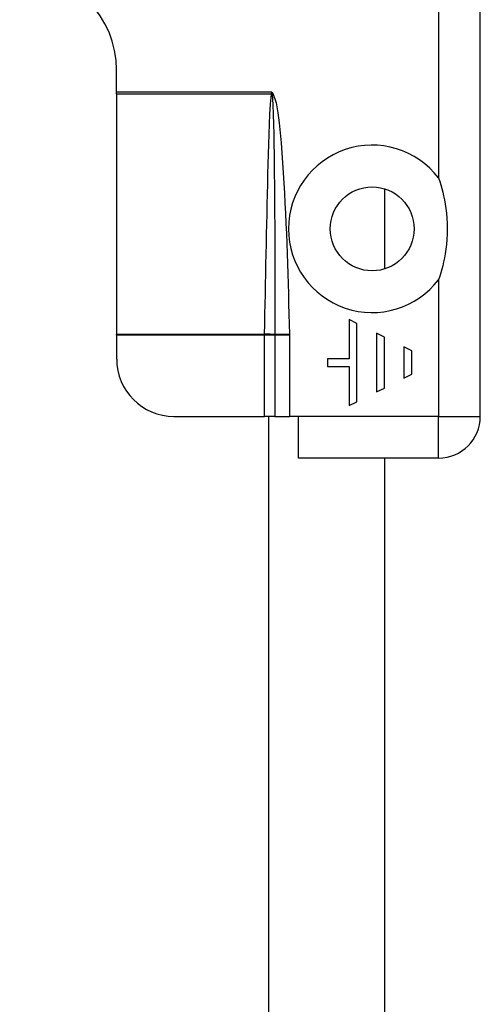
# Model space of a CAD drawing. Header units: inches. Extents: x 4 to 114, y 7 to 59.
# Tile 73 of 98: x 25.643 to 26.593, y 35.421 to 37.45. Entities that reach past the tile are written whole.
import ezdxf

# ---------------------------------------------------------------- set-up
doc = ezdxf.new("R2010")
doc.units = ezdxf.units.IN
doc.header["$MEASUREMENT"] = 0
doc.layers.add('Visible Edges(ANSI)', color=7, linetype='Continuous', lineweight=25)
doc.layers.add('Visible Tangent Edges(ANSI)', color=7, linetype='Continuous', lineweight=25)

msp = doc.modelspace()

# ---------------------------------------------------------------- linework, layer by layer
at = {"layer": 'Visible Edges(ANSI)'}
for p, q in [((26.593, 36.6324), (26.593, 38.2104)), ((25.843, 37.3004), (25.843, 37.3464)), ((25.843, 37.2963), (25.843, 37.3004)), ((25.843, 37.2963), (25.843, 36.801)), ((26.3952, 37.1017), (26.3952, 36.936)), ((26.3225, 36.8321), (26.3225, 36.7513)), ((26.3386, 36.824), (26.3225, 36.8321)), ((26.3386, 36.6626), (26.3386, 36.824)), ((25.843, 36.7995), (25.843, 36.801)), ((25.843, 36.7995), (25.843, 36.7505)), ((26.379, 36.8038), (26.379, 36.6827)), ((26.3951, 36.7957), (26.379, 36.8038)), ((26.3951, 36.6908), (26.3951, 36.7957)), ((26.4355, 36.7756), (26.4355, 36.711)), ((26.4516, 36.7675), (26.4355, 36.7756)), ((26.4516, 36.7191), (26.4516, 36.7675)), ((26.2781, 36.7513), (26.2781, 36.7352)), ((26.3225, 36.7513), (26.2781, 36.7513)), ((26.2781, 36.7352), (26.3225, 36.7352)), ((26.3225, 36.7352), (26.3225, 36.6545)), ((26.4355, 36.711), (26.4516, 36.7191)), ((26.379, 36.6827), (26.3951, 36.6908)), ((26.3225, 36.6545), (26.3386, 36.6626)), ((25.9612, 36.6324), (26.148, 36.6324)), ((26.1691, 36.6324), (26.148, 36.6324)), ((26.156, 36.6324), (26.156, 35.0859)), ((26.1691, 36.6324), (26.1992, 36.6324)), ((26.218, 36.6324), (26.1992, 36.6324)), ((26.218, 36.5464), (26.218, 36.6324)), ((26.507, 36.5464), (26.218, 36.5464)), ((26.3952, 36.5464), (26.3952, 35.1719))]:
    msp.add_line(p, q, dxfattribs=at)
at = {"layer": 'Visible Edges(ANSI)', "flags": 128}
msp.add_lwpolyline([(26.507, 37.1239), (26.5094, 37.1167), (26.5116, 37.1094), (26.5137, 37.1021), (26.5155, 37.0948), (26.5173, 37.0871), (26.5191, 37.0788), (26.5206, 37.07), (26.522, 37.0608), (26.5232, 37.051), (26.5241, 37.0407), (26.5247, 37.03), (26.5249, 37.0189), (26.5247, 37.0077), (26.5241, 36.997), (26.5232, 36.9867), (26.522, 36.977), (26.5206, 36.9677), (26.5191, 36.9589), (26.5173, 36.9507), (26.5155, 36.9429), (26.5137, 36.9356), (26.5116, 36.9283), (26.5094, 36.9211), (26.507, 36.9139)], dxfattribs=at)
at = {"layer": 'Visible Edges(ANSI)'}
msp.add_circle((26.37, 37.0189), 0.0866, dxfattribs=at)
for centre, radius, start, end in [((25.643, 37.3464), 0.2, 0, 90), ((25.9612, 36.7505), 0.1181, 180, 270), ((26.507, 36.6324), 0.086, 270, 0)]:
    msp.add_arc(centre, radius, start, end, dxfattribs=at)
at = {"layer": 'Visible Tangent Edges(ANSI)'}
for p, q in [((26.507, 37.9161), (26.507, 37.1239)), ((26.163, 37.3004), (25.843, 37.3004)), ((26.1625, 37.2969), (26.163, 37.3004)), ((26.163, 37.3004), (26.1651, 37.2982)), ((26.163, 37.3004), (26.1635, 37.2968)), ((26.1623, 37.2963), (25.843, 37.2963)), ((26.1651, 37.2982), (26.1635, 37.2968)), ((26.507, 36.9139), (26.507, 36.6324)), ((26.148, 36.801), (25.843, 36.801)), ((26.148, 36.7995), (25.843, 36.7995)), ((26.148, 36.6324), (26.148, 36.7995)), ((26.1691, 36.7995), (26.148, 36.7995)), ((26.1992, 36.8018), (26.1691, 36.8011)), ((26.1691, 36.7995), (26.1691, 36.6324)), ((26.1992, 36.7995), (26.1691, 36.7995)), ((26.1992, 36.7995), (26.1992, 36.6324)), ((26.507, 36.6324), (26.218, 36.6324)), ((26.507, 36.6324), (26.593, 36.6324)), ((26.507, 36.5464), (26.507, 36.6324))]:
    msp.add_line(p, q, dxfattribs=at)
at = {"layer": 'Visible Tangent Edges(ANSI)', "flags": 128}
for points in [[(26.1481, 36.802), (26.1485, 36.8226), (26.1489, 36.8432), (26.1493, 36.8638), (26.1497, 36.8844), (26.1501, 36.905), (26.1505, 36.9256), (26.151, 36.9462), (26.1514, 36.9669), (26.1518, 36.9875), (26.1523, 37.0081), (26.1527, 37.0287), (26.1532, 37.0493), (26.1536, 37.0699), (26.1541, 37.0905), (26.1546, 37.1111), (26.1551, 37.1317), (26.1557, 37.1523), (26.1563, 37.1729), (26.1569, 37.1935), (26.1575, 37.2141), (26.1583, 37.2347), (26.1592, 37.2553), (26.1603, 37.2759), (26.1623, 37.2963)], [(26.1623, 37.2963), (26.1623, 37.2964), (26.1623, 37.2964), (26.1623, 37.2964), (26.1624, 37.2964), (26.1624, 37.2965), (26.1624, 37.2965), (26.1624, 37.2965), (26.1624, 37.2965), (26.1624, 37.2966), (26.1624, 37.2966), (26.1624, 37.2966), (26.1624, 37.2966), (26.1624, 37.2967), (26.1624, 37.2967), (26.1624, 37.2967), (26.1624, 37.2967), (26.1624, 37.2968), (26.1624, 37.2968), (26.1624, 37.2968), (26.1625, 37.2968), (26.1625, 37.2969), (26.1625, 37.2969), (26.1625, 37.2969), (26.1625, 37.2969)], [(26.1635, 37.2968), (26.1636, 37.2968), (26.1636, 37.2967), (26.1636, 37.2967), (26.1636, 37.2967), (26.1636, 37.2966), (26.1636, 37.2966), (26.1636, 37.2966), (26.1636, 37.2965), (26.1636, 37.2965), (26.1636, 37.2965), (26.1637, 37.2964), (26.1637, 37.2964), (26.1637, 37.2964), (26.1637, 37.2963), (26.1637, 37.2963), (26.1637, 37.2963), (26.1637, 37.2962), (26.1637, 37.2962), (26.1637, 37.2962), (26.1637, 37.2961), (26.1637, 37.2961), (26.1637, 37.2961), (26.1637, 37.296), (26.1637, 37.296)], [(26.1637, 37.296), (26.1652, 37.2755), (26.1659, 37.2549), (26.1665, 37.2343), (26.1669, 37.2137), (26.1673, 37.1931), (26.1676, 37.1724), (26.1679, 37.1518), (26.1682, 37.1312), (26.1684, 37.1106), (26.1686, 37.0899), (26.1687, 37.0693), (26.1688, 37.0487), (26.169, 37.0281), (26.169, 37.0074), (26.1691, 36.9868), (26.1692, 36.9662), (26.1692, 36.9455), (26.1692, 36.9249), (26.1693, 36.9043), (26.1693, 36.8837), (26.1692, 36.863), (26.1692, 36.8424), (26.1692, 36.8218), (26.1691, 36.8011)], [(26.1651, 37.2982), (26.1718, 37.2787), (26.1753, 37.2582), (26.178, 37.2376), (26.1802, 37.2169), (26.1821, 37.1962), (26.1838, 37.1755), (26.1853, 37.1547), (26.1867, 37.134), (26.1879, 37.1133), (26.1891, 37.0925), (26.1902, 37.0718), (26.1912, 37.051), (26.1921, 37.0302), (26.193, 37.0095), (26.1938, 36.9887), (26.1946, 36.9679), (26.1953, 36.9472), (26.196, 36.9264), (26.1966, 36.9056), (26.1972, 36.8849), (26.1977, 36.8641), (26.1982, 36.8433), (26.1987, 36.8225), (26.1992, 36.8018)], [(26.148, 36.801), (26.148, 36.801), (26.148, 36.8011), (26.1481, 36.8011), (26.1481, 36.8012), (26.1481, 36.8012), (26.1481, 36.8013), (26.1481, 36.8013), (26.1481, 36.8013), (26.1481, 36.8014), (26.1481, 36.8014), (26.1481, 36.8015), (26.1481, 36.8015), (26.1481, 36.8016), (26.1481, 36.8016), (26.1481, 36.8016), (26.1481, 36.8017), (26.1481, 36.8017), (26.1481, 36.8018), (26.1481, 36.8018), (26.1481, 36.8018), (26.1481, 36.8019), (26.1481, 36.8019), (26.1481, 36.802), (26.1481, 36.802)], [(26.148, 36.7995), (26.148, 36.7996), (26.148, 36.7997), (26.148, 36.7997), (26.148, 36.7998), (26.148, 36.7998), (26.148, 36.7999), (26.148, 36.8), (26.148, 36.8), (26.148, 36.8001), (26.148, 36.8001), (26.148, 36.8002), (26.148, 36.8003), (26.148, 36.8003), (26.148, 36.8004), (26.148, 36.8005), (26.148, 36.8005), (26.148, 36.8006), (26.148, 36.8006), (26.148, 36.8007), (26.148, 36.8008), (26.148, 36.8008), (26.148, 36.8009), (26.148, 36.8009), (26.148, 36.801)], [(26.1691, 36.8011), (26.1691, 36.8011), (26.1691, 36.801), (26.1691, 36.801), (26.1691, 36.8009), (26.1691, 36.8008), (26.1691, 36.8008), (26.1691, 36.8007), (26.1691, 36.8007), (26.1691, 36.8006), (26.1691, 36.8006), (26.1691, 36.8005), (26.1691, 36.8004), (26.1691, 36.8004), (26.1691, 36.8003), (26.1691, 36.8003), (26.1691, 36.8002), (26.1691, 36.8002), (26.1691, 36.8001), (26.1691, 36.8), (26.1691, 36.8), (26.1691, 36.7999), (26.1691, 36.7999), (26.1691, 36.7998), (26.1691, 36.7998)], [(26.1691, 36.7998), (26.1691, 36.7997), (26.1691, 36.7997), (26.1691, 36.7997), (26.1691, 36.7997), (26.1691, 36.7997), (26.1691, 36.7997), (26.1691, 36.7997), (26.1691, 36.7997), (26.1691, 36.7997), (26.1691, 36.7997), (26.1691, 36.7997), (26.1691, 36.7996), (26.1691, 36.7996), (26.1691, 36.7996), (26.1691, 36.7996), (26.1691, 36.7996), (26.1691, 36.7996), (26.1691, 36.7996), (26.1691, 36.7996), (26.1691, 36.7996), (26.1691, 36.7996), (26.1691, 36.7995), (26.1691, 36.7995), (26.1691, 36.7995)], [(26.1992, 36.8018), (26.1992, 36.8017), (26.1992, 36.8016), (26.1992, 36.8015), (26.1992, 36.8014), (26.1992, 36.8013), (26.1992, 36.8012), (26.1992, 36.8011), (26.1992, 36.801), (26.1992, 36.8009), (26.1992, 36.8008), (26.1992, 36.8007), (26.1992, 36.8006), (26.1992, 36.8005), (26.1992, 36.8005), (26.1992, 36.8004), (26.1992, 36.8003), (26.1992, 36.8002), (26.1992, 36.8001), (26.1992, 36.8), (26.1992, 36.7999), (26.1992, 36.7998), (26.1992, 36.7997), (26.1992, 36.7996), (26.1992, 36.7995)]]:
    msp.add_lwpolyline(points, dxfattribs=at)
at = {"layer": 'Visible Tangent Edges(ANSI)'}
msp.add_arc((26.37, 37.0189), 0.1726, 37.4694, 322.5306, dxfattribs=at)
for centre, major_axis, ratio, start_param, end_param in [((26.1623, 37.295), (0.0268, -0.0064), 0.046335, 1.529501, 1.581839), ((26.1625, 37.2958), (-0.0273, 0.0034), 0.040384, 4.678033, 4.7174), ((26.148, 36.7997), (0.0275, -0.001), 0.047596, 0.702205, 1.572575), ((26.1481, 36.8007), (-0.0276, 0.0005), 0.04762, 3.844737, 4.713326)]:
    msp.add_ellipse(centre, major_axis=major_axis, ratio=ratio, start_param=start_param, end_param=end_param, dxfattribs=at)

doc.saveas('drawing.dxf')
